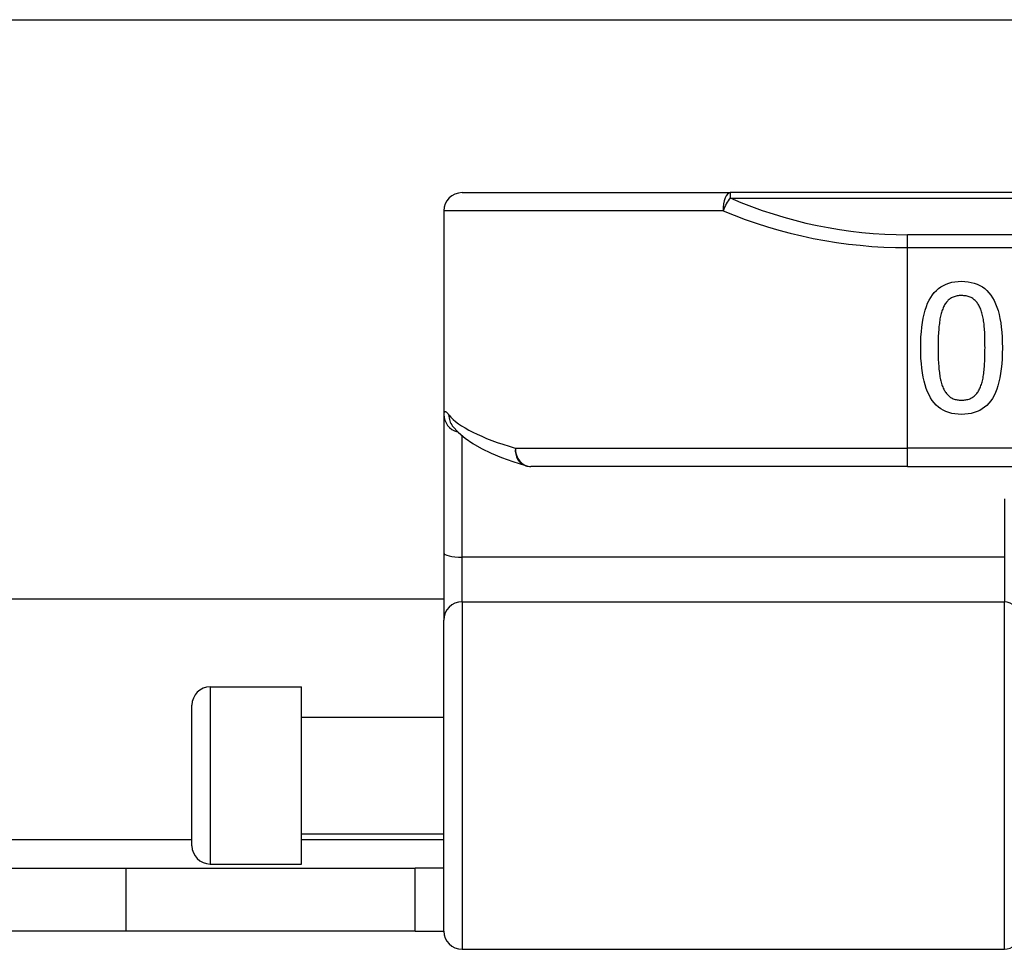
# Model space of a CAD drawing. Header units: inches. Extents: x 15 to 513, y 46 to 241.
# Tile 114 of 198: x 117.28 to 118.34, y 132.14 to 133.14. Entities that reach past the tile are written whole.
import ezdxf

# ---------------------------------------------------------------- set-up
doc = ezdxf.new("R2010")
doc.units = ezdxf.units.IN
doc.header["$MEASUREMENT"] = 0
doc.layers.add('Visible Edges(ANSI)', color=7, linetype='Continuous', lineweight=25)
doc.layers.add('Visible Tangent Edges(ANSI)', color=7, linetype='Continuous', lineweight=25)

msp = doc.modelspace()

# ---------------------------------------------------------------- linework, layer by layer
at = {"layer": 'Visible Edges(ANSI)'}
for p, q in [((70.3676, 133.1428), (122.3036, 133.1428)), ((117.7568, 132.9563), (118.046, 132.9563)), ((119.9282, 132.9563), (118.046, 132.9563)), ((117.7371, 132.9366), (117.7371, 132.7172)), ((117.7371, 132.7172), (117.7371, 132.5677)), ((117.7462, 132.7049), (117.7465, 132.7045)), ((118.2371, 132.661), (117.8309, 132.661)), ((118.2371, 132.661), (119.7371, 132.661)), ((117.7371, 132.5677), (117.7371, 132.4954)), ((117.7371, 132.5178), (105.1361, 132.5178)), ((117.7371, 132.16), (117.7371, 132.4954)), ((117.4852, 132.4233), (117.5836, 132.4233)), ((117.5836, 132.2323), (117.5836, 132.4233)), ((117.4655, 132.252), (117.4655, 132.4036)), ((117.5836, 132.3908), (117.7371, 132.3908)), ((117.5836, 132.2648), (117.7371, 132.2648)), ((117.4852, 132.2323), (117.5836, 132.2323)), ((105.4791, 132.2278), (117.3941, 132.2278)), ((117.3941, 132.2278), (117.7061, 132.2278)), ((117.7371, 132.2278), (117.7061, 132.2278)), ((117.7061, 132.1598), (117.7061, 132.2278)), ((117.3941, 132.1598), (105.4791, 132.1598)), ((117.7061, 132.1598), (117.3941, 132.1598)), ((117.7061, 132.1598), (117.7371, 132.1598)), ((117.7568, 132.1403), (118.3415, 132.1403))]:
    msp.add_line(p, q, dxfattribs=at)
at = {"layer": 'Visible Edges(ANSI)', "flags": 128}
for points in [[(118.2513, 132.7889), (118.2514, 132.7949), (118.2516, 132.8007), (118.252, 132.8062), (118.2525, 132.8114), (118.2532, 132.8163), (118.254, 132.821), (118.255, 132.8254), (118.2561, 132.8295), (118.2574, 132.8334), (118.2588, 132.837), (118.2604, 132.8403), (118.2621, 132.8433), (118.264, 132.8461), (118.266, 132.8486), (118.2682, 132.8509), (118.2706, 132.8529), (118.2731, 132.8547), (118.2758, 132.8563), (118.2786, 132.8576), (118.2816, 132.8587), (118.2848, 132.8596), (118.2881, 132.8602), (118.2916, 132.8605), (118.2953, 132.8607)], [(118.2953, 132.8607), (118.299, 132.8605), (118.3026, 132.8602), (118.3059, 132.8595), (118.3091, 132.8587), (118.3122, 132.8576), (118.3151, 132.8562), (118.3178, 132.8546), (118.3203, 132.8528), (118.3227, 132.8507), (118.3249, 132.8484), (118.3269, 132.8458), (118.3287, 132.843), (118.3305, 132.8399), (118.332, 132.8365), (118.3334, 132.8329), (118.3347, 132.8291), (118.3358, 132.825), (118.3367, 132.8206), (118.3376, 132.816), (118.3382, 132.8111), (118.3387, 132.8059), (118.3391, 132.8005), (118.3393, 132.7949), (118.3394, 132.789)], [(118.2953, 132.8454), (118.2941, 132.8453), (118.2928, 132.8453), (118.2917, 132.8451), (118.2905, 132.845), (118.2894, 132.8447), (118.2884, 132.8444), (118.2873, 132.8441), (118.2863, 132.8437), (118.2854, 132.8433), (118.2845, 132.8428), (118.2836, 132.8423), (118.2827, 132.8417), (118.2819, 132.8411), (118.2811, 132.8404), (118.2804, 132.8397), (118.2797, 132.8389), (118.279, 132.8381), (118.2783, 132.8372), (118.2777, 132.8363), (118.2771, 132.8353), (118.2765, 132.8342), (118.276, 132.8332), (118.2755, 132.832), (118.275, 132.8308)], [(118.316, 132.8305), (118.3155, 132.8317), (118.315, 132.8328), (118.3145, 132.8339), (118.3139, 132.8349), (118.3133, 132.8359), (118.3127, 132.8368), (118.3121, 132.8377), (118.3114, 132.8386), (118.3107, 132.8394), (118.3099, 132.8401), (118.3091, 132.8408), (118.3083, 132.8415), (118.3075, 132.8421), (118.3066, 132.8427), (118.3056, 132.8432), (118.3047, 132.8436), (118.3036, 132.844), (118.3026, 132.8444), (118.3015, 132.8447), (118.3003, 132.8449), (118.2991, 132.8451), (118.2979, 132.8452), (118.2966, 132.8453), (118.2953, 132.8454)], [(118.275, 132.8308), (118.2745, 132.8297), (118.2741, 132.8285), (118.2737, 132.8272), (118.2734, 132.8259), (118.273, 132.8245), (118.2727, 132.8231), (118.2724, 132.8216), (118.2721, 132.8201), (118.2718, 132.8185), (118.2716, 132.8169), (118.2714, 132.8153), (118.2712, 132.8135), (118.271, 132.8118), (118.2708, 132.8099), (118.2707, 132.8081), (118.2706, 132.8061), (118.2704, 132.8041), (118.2703, 132.8021), (118.2703, 132.8), (118.2702, 132.7979), (118.2701, 132.7957), (118.2701, 132.7935), (118.2701, 132.7912), (118.2701, 132.7889)], [(118.3207, 132.789), (118.3206, 132.7913), (118.3206, 132.7937), (118.3206, 132.7959), (118.3206, 132.7981), (118.3205, 132.8002), (118.3204, 132.8023), (118.3203, 132.8043), (118.3203, 132.8062), (118.3201, 132.808), (118.32, 132.8098), (118.3199, 132.8115), (118.3198, 132.8132), (118.3196, 132.8148), (118.3194, 132.8164), (118.3192, 132.8179), (118.3189, 132.8194), (118.3187, 132.8209), (118.3184, 132.8224), (118.318, 132.8238), (118.3177, 132.8252), (118.3173, 132.8266), (118.3169, 132.8279), (118.3164, 132.8292), (118.316, 132.8305)], [(118.2953, 132.7172), (118.2916, 132.7173), (118.2881, 132.7177), (118.2847, 132.7183), (118.2815, 132.7191), (118.2785, 132.7203), (118.2756, 132.7216), (118.2729, 132.7232), (118.2704, 132.7251), (118.2681, 132.7272), (118.2659, 132.7296), (118.2638, 132.7322), (118.262, 132.735), (118.2603, 132.7381), (118.2587, 132.7415), (118.2573, 132.7451), (118.256, 132.749), (118.2549, 132.7531), (118.254, 132.7574), (118.2532, 132.762), (118.2525, 132.7669), (118.252, 132.772), (118.2516, 132.7774), (118.2514, 132.783), (118.2513, 132.7889)], [(118.2701, 132.7889), (118.2701, 132.7865), (118.2701, 132.7842), (118.2701, 132.782), (118.2702, 132.7798), (118.2703, 132.7777), (118.2703, 132.7756), (118.2704, 132.7736), (118.2706, 132.7716), (118.2707, 132.7697), (118.2708, 132.7678), (118.271, 132.766), (118.2712, 132.7642), (118.2714, 132.7625), (118.2716, 132.7608), (118.2718, 132.7592), (118.2721, 132.7576), (118.2724, 132.7561), (118.2727, 132.7546), (118.2731, 132.7532), (118.2734, 132.7518), (118.2738, 132.7505), (118.2742, 132.7492), (118.2746, 132.748), (118.2751, 132.7468)], [(118.3394, 132.789), (118.3393, 132.7829), (118.3391, 132.7771), (118.3387, 132.7716), (118.3382, 132.7663), (118.3375, 132.7614), (118.3367, 132.7567), (118.3357, 132.7523), (118.3346, 132.7481), (118.3334, 132.7443), (118.3319, 132.7407), (118.3304, 132.7374), (118.3286, 132.7344), (118.3268, 132.7317), (118.3247, 132.7291), (118.3225, 132.7269), (118.3201, 132.7248), (118.3176, 132.723), (118.3149, 132.7215), (118.3121, 132.7202), (118.309, 132.7191), (118.3058, 132.7182), (118.3025, 132.7176), (118.299, 132.7173), (118.2953, 132.7172)], [(118.3159, 132.747), (118.3163, 132.7482), (118.3167, 132.7494), (118.3171, 132.7507), (118.3175, 132.7521), (118.3179, 132.7535), (118.3182, 132.7549), (118.3185, 132.7564), (118.3188, 132.758), (118.319, 132.7596), (118.3193, 132.7613), (118.3195, 132.763), (118.3196, 132.7647), (118.3198, 132.7665), (118.32, 132.7684), (118.3201, 132.7703), (118.3202, 132.7722), (118.3203, 132.7742), (118.3204, 132.7762), (118.3205, 132.7782), (118.3205, 132.7803), (118.3206, 132.7824), (118.3206, 132.7845), (118.3206, 132.7867), (118.3207, 132.789)], [(118.2751, 132.7468), (118.2756, 132.7456), (118.2761, 132.7445), (118.2766, 132.7434), (118.2772, 132.7424), (118.2778, 132.7415), (118.2784, 132.7406), (118.2791, 132.7397), (118.2797, 132.7389), (118.2804, 132.7381), (118.2812, 132.7374), (118.2819, 132.7367), (118.2827, 132.7361), (118.2836, 132.7355), (118.2844, 132.735), (118.2853, 132.7345), (118.2863, 132.7341), (118.2873, 132.7337), (118.2883, 132.7334), (118.2894, 132.7331), (118.2905, 132.7329), (118.2916, 132.7327), (118.2928, 132.7326), (118.294, 132.7325), (118.2953, 132.7325)], [(118.2953, 132.7325), (118.2966, 132.7325), (118.2978, 132.7326), (118.299, 132.7327), (118.3001, 132.7329), (118.3012, 132.7331), (118.3023, 132.7334), (118.3034, 132.7337), (118.3044, 132.7341), (118.3053, 132.7345), (118.3062, 132.735), (118.3071, 132.7355), (118.308, 132.7361), (118.3088, 132.7367), (118.3096, 132.7374), (118.3103, 132.7381), (118.3111, 132.7389), (118.3118, 132.7397), (118.3124, 132.7406), (118.3131, 132.7416), (118.3137, 132.7425), (118.3143, 132.7436), (118.3148, 132.7447), (118.3154, 132.7458), (118.3159, 132.747)], [(117.7465, 132.7045), (117.7528, 132.6975), (117.7602, 132.6914), (117.7685, 132.6857), (117.7778, 132.6805), (117.7881, 132.6755), (117.7994, 132.6708), (117.8117, 132.6662), (117.8251, 132.6619)]]:
    msp.add_lwpolyline(points, dxfattribs=at)
at = {"layer": 'Visible Edges(ANSI)'}
for centre, radius, start, end in [((117.7568, 132.9366), 0.0197, 90, 180), ((117.8309, 132.6807), 0.0197, 252.9585, 270), ((117.4852, 132.4036), 0.0197, 90, 180), ((117.4852, 132.252), 0.0197, 180, 270), ((117.7568, 132.16), 0.0197, 180, 270), ((118.3415, 132.1561), 0.0157, 270, 0)]:
    msp.add_arc(centre, radius, start, end, dxfattribs=at)
at = {"layer": 'Visible Tangent Edges(ANSI)'}
for p, q in [((118.046, 132.9563), (118.046, 132.9505)), ((118.046, 132.9505), (119.9282, 132.9505)), ((118.0382, 132.9366), (117.7371, 132.9366)), ((118.2371, 132.897), (118.2371, 132.9109)), ((119.7371, 132.9109), (118.2371, 132.9109)), ((118.2371, 132.6807), (118.2371, 132.897)), ((118.2371, 132.897), (119.7371, 132.897)), ((117.7568, 132.5633), (117.7568, 132.694)), ((117.8142, 132.6807), (118.2371, 132.6807)), ((119.7371, 132.6807), (118.2371, 132.6807)), ((118.2371, 132.661), (118.2371, 132.6807)), ((118.3415, 132.6261), (118.3415, 132.5633)), ((118.3415, 132.5633), (117.7568, 132.5633)), ((117.7568, 132.5151), (117.7568, 132.5633)), ((118.3415, 132.5633), (118.3415, 132.5151)), ((117.7568, 132.5151), (117.7568, 132.1403)), ((117.7568, 132.5151), (118.3415, 132.5151)), ((118.3415, 132.1403), (118.3415, 132.5151)), ((117.4852, 132.4233), (117.4852, 132.2323)), ((105.4078, 132.2588), (117.4655, 132.2588)), ((117.5836, 132.2588), (117.7371, 132.2588)), ((117.3941, 132.2278), (117.3941, 132.1598))]:
    msp.add_line(p, q, dxfattribs=at)
at = {"layer": 'Visible Tangent Edges(ANSI)', "flags": 128}
msp.add_lwpolyline([(117.7426, 132.7165), (117.7422, 132.7171), (117.7418, 132.7176), (117.7414, 132.718), (117.741, 132.7184), (117.7406, 132.7188), (117.7402, 132.7191), (117.7399, 132.7194), (117.7396, 132.7196), (117.7393, 132.7198), (117.739, 132.7199), (117.7387, 132.72), (117.7385, 132.7201), (117.7383, 132.7201), (117.7381, 132.7201), (117.7379, 132.72), (117.7377, 132.7198), (117.7376, 132.7197), (117.7375, 132.7194), (117.7374, 132.7192), (117.7373, 132.7189), (117.7372, 132.7185), (117.7372, 132.7181), (117.7371, 132.7177), (117.7371, 132.7172)], dxfattribs=at)
at = {"layer": 'Visible Tangent Edges(ANSI)'}
msp.add_arc((118.2371, 133.3912), 0.4803, 246.5561, 270, dxfattribs=at)
for centre, major_axis, ratio, start_param, end_param in [((118.046, 132.9366), (0, 0.0197), 0.39785, 0, 1.570796), ((118.046, 132.9366), (0.0078, 0.0181), 0.369668, 0.864875, 1.72975), ((118.2371, 133.3773), (0.5, 0), 0.96063, 4.303216, 4.712389), ((117.7568, 132.7172), (-0.0197, 0), 0.985236, 0, 1.320384), ((117.7621, 132.7165), (-0.0156, -0.012), 0.971402, 5.610492, 6.283185), ((118.2371, 132.7303), (-0.5, 0), 0.185699, 0.148494, 0.562654), ((117.8309, 132.6807), (-0.0058, -0.0188), 0.834757, 4.962887, 6.283185), ((117.8309, 132.6807), (0, -0.0197), 0.845842, 4.712389, 6.283185), ((117.7568, 132.5677), (-0.0197, 0), 0.225879, 0, 1.570796), ((117.7568, 132.4954), (-0.0197, 0), 0.998608, 4.712389, 6.283185), ((118.3415, 132.4993), (0.0157, 0), 0.998608, 0, 1.570796)]:
    msp.add_ellipse(centre, major_axis=major_axis, ratio=ratio, start_param=start_param, end_param=end_param, dxfattribs=at)

doc.saveas('drawing.dxf')
